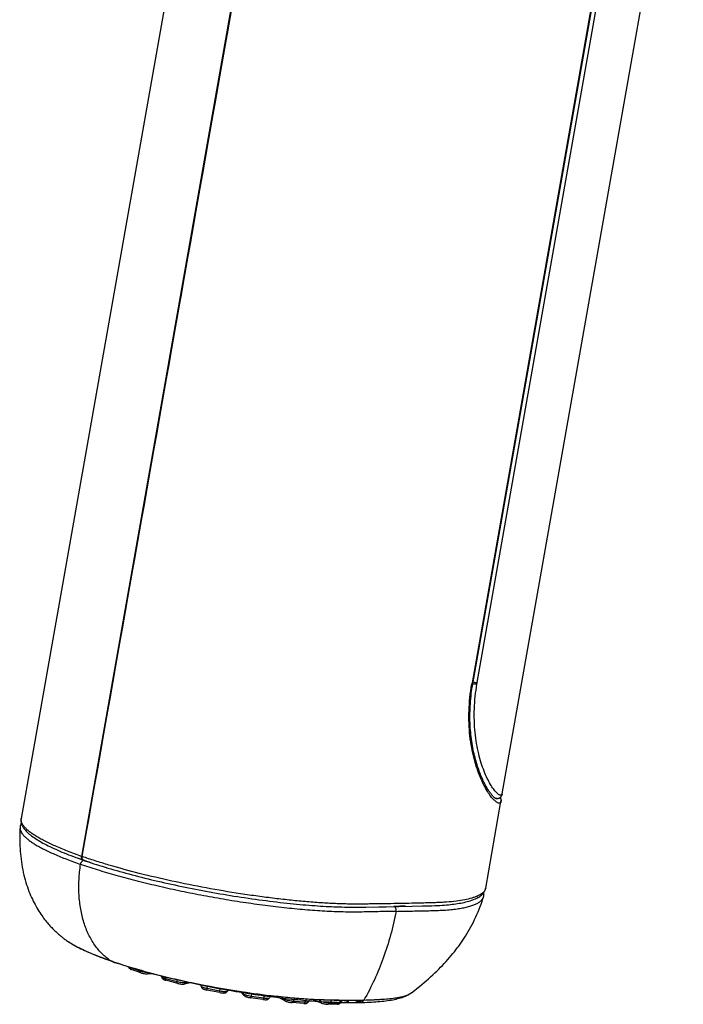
# Model space of a CAD drawing. Header units: millimetres. Extents: x 334 to 1070, y -10 to 753.
# Tile 2 of 23: x 334 to 384, y 158 to 232. Entities that reach past the tile are written whole.
import ezdxf

# ---------------------------------------------------------------- set-up
doc = ezdxf.new("R2010")
doc.units = ezdxf.units.MM
doc.header["$LTSCALE"] = 65.395
doc.layers.get('0').update_dxf_attribs({"linetype": 'CONTINUOUS'})

msp = doc.modelspace()

# ---------------------------------------------------------------- linework, layer by layer
at = {"color": 7, "linetype": 'CONTINUOUS'}
for p, q in [((348.735, 255.91), (333.888, 171.812)), ((370.029, 173.664), (383.624, 250.686)), ((367.809, 181.919), (379.756, 249.607)), ((368.78, 166.588), (369.926, 173.081)), ((369.538, 173.316), (369.538, 173.316)), ((338.468, 168.961), (338.436, 168.972)), ((338.544, 168.693), (338.757, 168.619)), ((338.591, 168.685), (338.578, 168.69)), ((338.591, 168.685), (338.607, 168.68)), ((338.607, 168.68), (338.622, 168.674)), ((338.757, 168.619), (338.953, 168.552)), ((359.781, 165.167), (360.743, 165.181)), ((360.743, 165.181), (361.293, 165.19)), ((361.293, 165.19), (362.25, 165.207)), ((362.25, 165.207), (363.232, 165.226)), ((337.3, 162.658), (337.301, 162.657)), ((340.78, 161.052), (340.691, 161.099)), ((342.881, 160.227), (342.174, 160.473)), ((343.829, 160.151), (343.383, 160.143)), ((345.645, 159.433), (344.761, 159.663)), ((346.619, 159.482), (346.144, 159.386)), ((348.811, 158.743), (347.836, 158.935)), ((349.463, 158.926), (349.344, 158.794)), ((350.621, 158.536), (350.436, 158.762)), ((352.072, 158.223), (351.102, 158.358)), ((353.752, 158.104), (353.248, 158.365)), ((363.214, 158.736), (363.436, 158.91)), ((355.113, 157.924), (354.242, 157.988)), ((356.454, 157.946), (355.837, 158.162)), ((357.642, 157.875), (356.956, 157.863)), ((358.491, 158.043), (358.138, 158.135)), ((359.424, 158.085), (358.99, 157.997))]:
    msp.add_line(p, q, dxfattribs=at)
at = {"color": 9, "linetype": 'CONTINUOUS'}
for p, q in [((338.436, 168.972), (353.28, 253.071)), ((338.468, 168.961), (353.315, 253.058)), ((379.681, 249.585), (367.754, 182.011)), ((368.147, 182.027), (380.074, 249.596)), ((340.617, 161.131), (340.667, 161.114)), ((342.098, 160.621), (342.806, 160.375)), ((344.719, 159.801), (345.604, 159.57)), ((346.271, 159.498), (346.414, 159.527)), ((347.84, 159.062), (348.815, 158.87)), ((349.38, 158.851), (349.449, 158.928)), ((350.495, 158.752), (350.579, 158.65)), ((351.155, 158.477), (352.126, 158.342)), ((353.517, 158.333), (353.667, 158.256)), ((363.213, 158.736), (363.214, 158.736)), ((354.341, 158.103), (355.212, 158.038)), ((356.238, 158.143), (356.379, 158.094)), ((357.084, 157.976), (357.77, 157.988)), ((359.117, 158.109), (359.551, 158.197))]:
    msp.add_line(p, q, dxfattribs=at)
at = {"color": 7, "linetype": 'CONTINUOUS'}
for points in [[(369.538, 173.316), (369.537, 173.317), (369.533, 173.318), (369.525, 173.322), (369.515, 173.327), (369.502, 173.335), (369.487, 173.345), (369.47, 173.357), (369.45, 173.373), (369.427, 173.391), (369.403, 173.413), (369.376, 173.438), (369.347, 173.466), (369.317, 173.498), (369.285, 173.533), (369.251, 173.571), (369.216, 173.613), (369.18, 173.658), (369.142, 173.707), (369.104, 173.759), (369.065, 173.814), (369.025, 173.872), (368.985, 173.934), (368.944, 173.999), (368.902, 174.068), (368.859, 174.139), (368.817, 174.214), (368.774, 174.293), (368.73, 174.374), (368.687, 174.459), (368.643, 174.547), (368.599, 174.638), (368.556, 174.733), (368.512, 174.831), (368.468, 174.932), (368.425, 175.036), (368.382, 175.144), (368.339, 175.255), (368.296, 175.369), (368.255, 175.486), (368.213, 175.606), (368.172, 175.73), (368.132, 175.856), (368.093, 175.986), (368.054, 176.119), (368.017, 176.255), (367.98, 176.394), (367.945, 176.537), (367.91, 176.682), (367.877, 176.83), (367.845, 176.981), (367.815, 177.135), (367.786, 177.292), (367.759, 177.451), (367.734, 177.613), (367.71, 177.777), (367.689, 177.943), (367.67, 178.111), (367.652, 178.281), (367.637, 178.453), (367.625, 178.626), (367.614, 178.802), (367.606, 178.978), (367.6, 179.156), (367.597, 179.335), (367.596, 179.515), (367.598, 179.697), (367.602, 179.879), (367.609, 180.063), (367.618, 180.247), (367.629, 180.432), (367.643, 180.618), (367.66, 180.805), (367.679, 180.992), (367.7, 181.179), (367.724, 181.367), (367.751, 181.555), (367.779, 181.744), (367.809, 181.919)], [(369.584, 173.314), (369.609, 173.312), (369.638, 173.312), (369.667, 173.313), (369.695, 173.317), (369.723, 173.322), (369.751, 173.33), (369.778, 173.34), (369.805, 173.351), (369.83, 173.365), (369.854, 173.38), (369.877, 173.396), (369.898, 173.415), (369.918, 173.435), (369.937, 173.456), (369.955, 173.48), (369.971, 173.505), (369.985, 173.531), (369.998, 173.558), (370.008, 173.585), (370.017, 173.612), (370.024, 173.64), (370.029, 173.664)], [(369.932, 173.124), (369.934, 173.153), (369.935, 173.188), (369.935, 173.224), (369.932, 173.261), (369.928, 173.3), (369.922, 173.337)], [(369.926, 173.081), (369.927, 173.088), (369.929, 173.101), (369.931, 173.114), (369.932, 173.124)], [(333.888, 171.812), (333.884, 171.792), (333.878, 171.737), (333.876, 171.68), (333.878, 171.622), (333.884, 171.563), (333.894, 171.504), (333.909, 171.444), (333.928, 171.384), (333.951, 171.324), (333.98, 171.263), (334.014, 171.2), (334.053, 171.134), (334.1, 171.066), (334.154, 170.996), (334.213, 170.926), (334.277, 170.857), (334.346, 170.787), (334.421, 170.718), (334.5, 170.649), (334.583, 170.581), (334.671, 170.513), (334.764, 170.445), (334.86, 170.377), (334.961, 170.309), (335.066, 170.242), (335.174, 170.175), (335.288, 170.107), (335.405, 170.04), (335.526, 169.973), (335.651, 169.905), (335.78, 169.838), (335.914, 169.771), (336.051, 169.703), (336.192, 169.636), (336.337, 169.568), (336.485, 169.5), (336.638, 169.433), (336.794, 169.365), (336.954, 169.297), (337.118, 169.23), (337.285, 169.162), (337.456, 169.094), (337.631, 169.026), (337.809, 168.959), (337.99, 168.891)], [(333.805, 171.134), (333.798, 171.028), (333.79, 170.855), (333.783, 170.678), (333.78, 170.497), (333.778, 170.313), (333.78, 170.125), (333.785, 169.935), (333.792, 169.743), (333.803, 169.548), (333.816, 169.352), (333.833, 169.154), (333.854, 168.954), (333.878, 168.754), (333.905, 168.553), (333.936, 168.352), (333.971, 168.153), (334.009, 167.955), (334.05, 167.76), (334.094, 167.569), (334.14, 167.381), (334.19, 167.197), (334.242, 167.018), (334.296, 166.842), (334.353, 166.672), (334.412, 166.506), (334.472, 166.345), (334.535, 166.189), (334.598, 166.038), (334.663, 165.891), (334.729, 165.748), (334.797, 165.61), (334.865, 165.475), (334.934, 165.345), (335.004, 165.218), (335.075, 165.095), (335.146, 164.976), (335.218, 164.86), (335.289, 164.748), (335.362, 164.64), (335.434, 164.535), (335.506, 164.433), (335.577, 164.336), (335.648, 164.242), (335.718, 164.152), (335.787, 164.066), (335.856, 163.983), (335.923, 163.904), (335.99, 163.828), (336.055, 163.755), (336.12, 163.684), (336.183, 163.617), (336.246, 163.552), (336.307, 163.491), (336.367, 163.431), (336.425, 163.375), (336.483, 163.321), (336.539, 163.268), (336.594, 163.218), (336.649, 163.17), (336.703, 163.123), (336.757, 163.077), (336.81, 163.032), (336.863, 162.988), (336.916, 162.946), (336.969, 162.904), (337.022, 162.862), (337.076, 162.821), (337.131, 162.78), (337.186, 162.739), (337.242, 162.699), (337.3, 162.658)], [(333.903, 171.467), (333.903, 171.465), (333.876, 171.413), (333.854, 171.36), (333.836, 171.306), (333.821, 171.252), (333.811, 171.196), (333.805, 171.14), (333.805, 171.134)], [(337.99, 168.891), (338.175, 168.824), (338.363, 168.756), (338.544, 168.693)], [(338.953, 168.552), (339.151, 168.486), (339.353, 168.42), (339.558, 168.354), (339.765, 168.289), (339.976, 168.223), (340.189, 168.158), (340.404, 168.093), (340.623, 168.028), (340.843, 167.964), (341.067, 167.9), (341.292, 167.836), (341.521, 167.773), (341.751, 167.71), (341.984, 167.647), (342.219, 167.585), (342.455, 167.523), (342.694, 167.461), (342.935, 167.401), (343.178, 167.34), (343.422, 167.28), (343.668, 167.221), (343.915, 167.162), (344.164, 167.104), (344.415, 167.046), (344.667, 166.989), (344.92, 166.932), (345.175, 166.876), (345.431, 166.821), (345.688, 166.766), (345.946, 166.712), (346.204, 166.658), (346.464, 166.606), (346.724, 166.554), (346.985, 166.503), (347.247, 166.452), (347.509, 166.403), (347.771, 166.354), (348.034, 166.306), (348.298, 166.258), (348.561, 166.212), (348.824, 166.166), (349.086, 166.122), (349.349, 166.078), (349.612, 166.035), (349.875, 165.993), (350.14, 165.951), (350.405, 165.911), (350.672, 165.871), (350.94, 165.831), (351.209, 165.793), (351.479, 165.755), (351.749, 165.718), (352.018, 165.682), (352.285, 165.647), (352.551, 165.613), (352.815, 165.58), (353.076, 165.549), (353.335, 165.519), (353.59, 165.49), (353.842, 165.462), (354.091, 165.436), (354.337, 165.411), (354.579, 165.387), (354.817, 165.365), (355.052, 165.343), (355.283, 165.323), (355.509, 165.305), (355.732, 165.287), (355.951, 165.271), (356.166, 165.256), (356.377, 165.242), (356.584, 165.229), (356.789, 165.218), (356.99, 165.207), (357.188, 165.198), (357.385, 165.19), (357.582, 165.183), (357.78, 165.177), (357.982, 165.172), (358.187, 165.168), (358.399, 165.165), (358.618, 165.162), (358.846, 165.161), (359.08, 165.161), (359.317, 165.162), (359.554, 165.164), (359.781, 165.167)], [(363.232, 165.226), (364.045, 165.244), (364.293, 165.25), (364.527, 165.257), (364.746, 165.264), (364.955, 165.273), (365.153, 165.282), (365.342, 165.291), (365.519, 165.302), (365.686, 165.314), (365.84, 165.326), (365.986, 165.339), (366.125, 165.353), (366.259, 165.369), (366.393, 165.385), (366.526, 165.404), (366.658, 165.423), (366.788, 165.445), (366.915, 165.468), (367.041, 165.492), (367.163, 165.519), (367.282, 165.546), (367.397, 165.576), (367.509, 165.606), (367.617, 165.639), (367.722, 165.673), (367.825, 165.71), (367.923, 165.748), (368.016, 165.789), (368.105, 165.831), (368.185, 165.874), (368.26, 165.918), (368.33, 165.963), (368.394, 166.009), (368.454, 166.057), (368.508, 166.106), (368.557, 166.155), (368.6, 166.204), (368.638, 166.254), (368.671, 166.305), (368.7, 166.356), (368.725, 166.408), (368.746, 166.461), (368.763, 166.514), (368.776, 166.567), (368.78, 166.588)], [(363.436, 158.91), (363.619, 159.056), (363.798, 159.201), (363.974, 159.346), (364.147, 159.491), (364.317, 159.635), (364.483, 159.78), (364.645, 159.925), (364.804, 160.069), (364.959, 160.214), (365.109, 160.358), (365.256, 160.501), (365.398, 160.643), (365.536, 160.785), (365.671, 160.928), (365.804, 161.072), (365.935, 161.217), (366.065, 161.366), (366.192, 161.516), (366.315, 161.665), (366.433, 161.812), (366.544, 161.954), (366.65, 162.094), (366.752, 162.234), (366.853, 162.375), (366.955, 162.521), (367.057, 162.672), (367.159, 162.828), (367.261, 162.989), (367.363, 163.155), (367.464, 163.324), (367.564, 163.498), (367.663, 163.676), (367.759, 163.857), (367.854, 164.041), (367.947, 164.228), (368.037, 164.418), (368.124, 164.609), (368.208, 164.803), (368.289, 164.998), (368.367, 165.194), (368.441, 165.391), (368.511, 165.589), (368.577, 165.786), (368.619, 165.917)], [(368.619, 165.918), (368.625, 165.94), (368.638, 165.994), (368.648, 166.05), (368.653, 166.106), (368.654, 166.163), (368.651, 166.221), (368.645, 166.266)], [(337.301, 162.657), (337.362, 162.615), (337.462, 162.548), (337.565, 162.483), (337.671, 162.418), (337.78, 162.354), (337.892, 162.291), (338.008, 162.228), (338.127, 162.165), (338.251, 162.101), (338.378, 162.038), (338.509, 161.975), (338.643, 161.912), (338.781, 161.849), (338.922, 161.786), (339.067, 161.723), (339.214, 161.66), (339.365, 161.597), (339.519, 161.535), (339.676, 161.473), (339.835, 161.411), (339.998, 161.349), (340.163, 161.287), (340.332, 161.226), (340.503, 161.165), (340.665, 161.107)], [(340.665, 161.107), (340.831, 161.05), (341.009, 160.99), (341.191, 160.929), (341.376, 160.869), (341.564, 160.808), (341.755, 160.748), (341.948, 160.688), (342.145, 160.628), (342.343, 160.568), (342.544, 160.509), (342.748, 160.45), (342.953, 160.391), (343.161, 160.333), (343.37, 160.275), (343.582, 160.217), (343.795, 160.16), (344.009, 160.104), (344.226, 160.048), (344.443, 159.992), (344.663, 159.937), (344.883, 159.883), (345.106, 159.828), (345.329, 159.775), (345.554, 159.722), (345.781, 159.669), (346.009, 159.617), (346.239, 159.566), (346.47, 159.515), (346.702, 159.464), (346.935, 159.415), (347.17, 159.365), (347.405, 159.317), (347.641, 159.269), (347.878, 159.221), (348.115, 159.175), (348.353, 159.129), (348.591, 159.084), (348.828, 159.04), (349.066, 158.996), (349.303, 158.954)], [(349.303, 158.954), (349.541, 158.912), (349.778, 158.871), (350.015, 158.831), (350.252, 158.792), (350.489, 158.753), (350.726, 158.716), (350.963, 158.679), (351.199, 158.643), (351.435, 158.608), (351.671, 158.573), (351.907, 158.54), (352.143, 158.507), (352.377, 158.475), (352.612, 158.445), (352.845, 158.415), (353.077, 158.386), (353.308, 158.358), (353.538, 158.331), (353.766, 158.305), (353.993, 158.28), (354.219, 158.256), (354.443, 158.233), (354.665, 158.211), (354.885, 158.19), (355.104, 158.171), (355.321, 158.152), (355.537, 158.134), (355.752, 158.117), (355.965, 158.101), (356.177, 158.087), (356.388, 158.073), (356.598, 158.06), (356.807, 158.049), (357.015, 158.038), (357.221, 158.029), (357.427, 158.02), (357.631, 158.013), (357.833, 158.006), (358.034, 158.001), (358.232, 157.997), (358.428, 157.994), (358.622, 157.992), (358.812, 157.992), (358.999, 157.992), (359.183, 157.994), (359.353, 157.997)], [(359.353, 157.997), (359.521, 158.001), (359.695, 158.006), (359.867, 158.012), (360.037, 158.02), (360.204, 158.029), (360.367, 158.039), (360.528, 158.05), (360.685, 158.062), (360.838, 158.076), (360.987, 158.091), (361.133, 158.107), (361.274, 158.124), (361.411, 158.143), (361.545, 158.163), (361.675, 158.184), (361.803, 158.207), (361.928, 158.232), (362.05, 158.258), (362.168, 158.286), (362.283, 158.316), (362.392, 158.347), (362.496, 158.38), (362.594, 158.413), (362.684, 158.447), (362.767, 158.481), (362.844, 158.515), (362.915, 158.55), (362.981, 158.585), (363.045, 158.621), (363.105, 158.659), (363.164, 158.699), (363.214, 158.737)]]:
    msp.add_lwpolyline(points, dxfattribs=at)
at = {"color": 9, "linetype": 'CONTINUOUS'}
for centre, radius, start, end in [((401.916, 175.923), 34.7, 169.89569, 170.0882), ((369.635, 173.286), 0.291, 9.94605, 25.8957), ((338.621, 168.811), 0.137, 235.70836, 239.58792), ((338.619, 168.808), 0.134, 239.59204, 243.5308), ((338.618, 168.806), 0.132, 243.53252, 250.78502), ((338.615, 168.506), 0.173, 101.97982, 105.39662), ((338.613, 168.515), 0.164, 98.43866, 101.9791), ((341.724, 160.633), 0.374, 358.14738, 1.34828), ((360.459, 224.868), 66.811, 258.12106, 261.34424), ((349.649, 158.744), 0.29, 139.52399, 158.24259), ((359.816, 216.719), 58.653, 260.87442, 263.0127), ((350.293, 158.642), 0.286, 1.53108, 20.5213), ((358.098, 157.875), 0.347, 157.53354, 161.06706)]:
    msp.add_arc(centre, radius, start, end, dxfattribs=at)
at = {"color": 7, "linetype": 'CONTINUOUS'}
for centre, radius, start, end in [((369.619, 173.579), 0.275, 252.11967, 253.46644), ((369.037, 173.182), 0.898, 9.93217, 15.33747), ((349.529, 200.028), 33.197, 249.91958, 250.68047), ((338.604, 168.815), 0.135, 235.69456, 247.44909), ((338.603, 168.812), 0.132, 247.51908, 250.76877), ((351.039, 204.375), 37.799, 250.82261, 251.60243), ((344.17, 159.922), 0.271, 1.70234, 15.7357), ((359.93, 218.064), 60.056, 257.27768, 259.93271), ((355.726, 157.968), 0.269, 141.43089, 158.3327)]:
    msp.add_arc(centre, radius, start, end, dxfattribs=at)
msp.add_open_spline([(353.298, 253.064), (348.35, 225.032), (343.401, 196.999), (338.452, 168.967)], degree=3, dxfattribs=at)
at = {"color": 9, "linetype": 'CONTINUOUS'}
for points, knots in [([(369.926, 173.081), (369.923, 173.061), (369.912, 173.024), (369.876, 172.98), (369.823, 172.958), (369.759, 172.962), (369.684, 172.989), (369.598, 173.037), (369.503, 173.11), (369.398, 173.207), (369.284, 173.33), (369.113, 173.54), (368.89, 173.871), (368.627, 174.348), (368.365, 174.923), (368.118, 175.589), (367.897, 176.335), (367.715, 177.153), (367.537, 178.348), (367.484, 179.947), (367.62, 181.24), (367.734, 181.896)], [0, 0, 0, 0, 0.006278, 0.0116, 0.016862, 0.023114, 0.031082, 0.041066, 0.053221, 0.067812, 0.084928, 0.104535, 0.151054, 0.207048, 0.271914, 0.344819, 0.4248, 0.51084, 0.60193, 0.795531, 1, 1, 1, 1]), ([(367.809, 181.919), (367.808, 181.916), (367.804, 181.911), (367.796, 181.907), (367.783, 181.902), (367.762, 181.898), (367.744, 181.897), (367.734, 181.896)], [0, 0, 0, 0, 0.129207, 0.219039, 0.330335, 0.62074, 1, 1, 1, 1]), ([(367.754, 182.011), (367.764, 182.012), (367.782, 182.013), (367.803, 182.016), (367.816, 182.021), (367.823, 182.024), (367.828, 182.029), (367.828, 182.033)], [0, 0, 0, 0, 0.380915, 0.672056, 0.783294, 0.872727, 1, 1, 1, 1]), ([(367.814, 181.951), (367.87, 181.938), (367.953, 181.924), (368.058, 181.915), (368.106, 181.914), (368.128, 181.916)], [0, 0, 0, 0, 0.546118, 0.794867, 1, 1, 1, 1]), ([(367.834, 182.064), (367.89, 182.051), (367.973, 182.036), (368.077, 182.027), (368.125, 182.026), (368.147, 182.027)], [0, 0, 0, 0, 0.546363, 0.795069, 1, 1, 1, 1]), ([(370.029, 173.664), (370.026, 173.645), (370.016, 173.612), (369.989, 173.577), (369.962, 173.562), (369.93, 173.552), (369.88, 173.556), (369.813, 173.581), (369.738, 173.626), (369.653, 173.694), (369.561, 173.784), (369.461, 173.898), (369.31, 174.093), (369.113, 174.4), (368.881, 174.844), (368.651, 175.379), (368.435, 175.998), (368.244, 176.695), (368.087, 177.46), (367.975, 178.282), (367.917, 179.15), (367.921, 180.37), (368.021, 181.297), (368.127, 181.916)], [0, 0, 0, 0, 0.006207, 0.011394, 0.013882, 0.016469, 0.022425, 0.030053, 0.03971, 0.051514, 0.065674, 0.082356, 0.101548, 0.147293, 0.202578, 0.266869, 0.339396, 0.419253, 0.50547, 0.597049, 0.693098, 0.792782, 1, 1, 1, 1]), ([(369.578, 173.306), (369.574, 173.307), (369.561, 173.309), (369.548, 173.313), (369.538, 173.316)], [0, 0, 0, 0, 0.232934, 1, 1, 1, 1]), ([(369.598, 173.305), (369.597, 173.305), (369.59, 173.305), (369.583, 173.306), (369.578, 173.306)], [0, 0, 0, 0, 0.24056, 1, 1, 1, 1]), ([(369.635, 173.312), (369.632, 173.311), (369.62, 173.306), (369.608, 173.305), (369.598, 173.305)], [0, 0, 0, 0, 0.237104, 1, 1, 1, 1]), ([(369.839, 173.37), (369.872, 173.339), (369.924, 173.262), (369.937, 173.169), (369.932, 173.124)], [0, 0, 0, 0, 0.500864, 1, 1, 1, 1]), ([(338.436, 168.972), (338.08, 169.096), (337.409, 169.342), (336.473, 169.728), (335.779, 170.055), (335.296, 170.315), (334.984, 170.498), (334.71, 170.678), (334.474, 170.855), (334.276, 171.026), (334.117, 171.193), (333.997, 171.355), (333.917, 171.512), (333.877, 171.665), (333.879, 171.765), (333.888, 171.812)], [0, 0, 0, 0, 0.202946, 0.384977, 0.544469, 0.61541, 0.680335, 0.739182, 0.79198, 0.838839, 0.879968, 0.915754, 0.946883, 0.974438, 1, 1, 1, 1]), ([(333.805, 171.134), (333.802, 171.087), (333.81, 170.988), (333.862, 170.84), (333.951, 170.687), (334.078, 170.53), (334.242, 170.368), (334.443, 170.202), (334.681, 170.031), (334.956, 169.857), (335.266, 169.678), (335.745, 169.427), (336.428, 169.11), (337.345, 168.735), (338.002, 168.494), (338.35, 168.373)], [0, 0, 0, 0, 0.025445, 0.053383, 0.085138, 0.121595, 0.163323, 0.210681, 0.263897, 0.323097, 0.388253, 0.459263, 0.618295, 0.799, 1, 1, 1, 1]), ([(338.35, 168.373), (338.355, 168.408), (338.372, 168.468), (338.411, 168.545), (338.469, 168.62), (338.528, 168.661), (338.569, 168.673)], [0, 0, 0, 0, 0.272138, 0.47475, 0.667392, 1, 1, 1, 1]), ([(338.544, 168.693), (338.522, 168.7), (338.482, 168.728), (338.443, 168.796), (338.427, 168.88), (338.431, 168.941), (338.436, 168.972)], [0, 0, 0, 0, 0.207875, 0.440025, 0.705936, 1, 1, 1, 1]), ([(338.544, 168.697), (338.527, 168.709), (338.497, 168.741), (338.47, 168.805), (338.459, 168.881), (338.463, 168.934), (338.468, 168.961)], [0, 0, 0, 0, 0.21069, 0.447173, 0.712272, 1, 1, 1, 1]), ([(368.78, 166.588), (368.773, 166.549), (368.749, 166.471), (368.684, 166.361), (368.591, 166.257), (368.47, 166.161), (368.324, 166.07), (368.151, 165.984), (367.951, 165.906), (367.636, 165.804), (367.175, 165.695), (366.544, 165.597), (365.953, 165.541), (365.432, 165.51), (365.012, 165.492), (364.653, 165.48), (364.359, 165.472), (364.06, 165.466), (363.686, 165.458), (363.086, 165.445), (362.332, 165.43), (361.577, 165.417), (360.97, 165.407), (360.589, 165.402), (360.284, 165.398), (360.055, 165.394), (359.826, 165.391), (359.515, 165.388), (359.119, 165.387), (358.634, 165.389), (358.135, 165.397), (357.434, 165.419), (356.514, 165.467), (355.365, 165.554), (354.165, 165.669), (352.926, 165.81), (351.658, 165.974), (349.935, 166.225), (347.78, 166.589), (345.238, 167.099), (342.807, 167.668), (340.887, 168.189), (339.461, 168.626), (338.791, 168.848), (338.468, 168.961)], [0, 0, 0, 0, 0.003815, 0.007836, 0.012249, 0.017195, 0.022728, 0.028908, 0.035824, 0.04347, 0.060954, 0.081493, 0.105236, 0.118297, 0.131925, 0.145925, 0.153087, 0.160332, 0.174786, 0.189283, 0.218399, 0.247674, 0.262364, 0.277108, 0.284498, 0.291864, 0.299232, 0.306703, 0.321921, 0.337507, 0.353564, 0.370218, 0.405354, 0.442612, 0.48159, 0.52192, 0.563248, 0.605243, 0.69024, 0.774596, 0.855862, 0.931712, 0.966926, 1, 1, 1, 1]), ([(340.617, 161.131), (340.386, 161.282), (339.946, 161.642), (339.388, 162.314), (338.928, 163.111), (338.574, 164.019), (338.337, 165.022), (338.218, 166.097), (338.216, 167.226), (338.292, 167.989), (338.35, 168.373)], [0, 0, 0, 0, 0.103483, 0.211872, 0.32646, 0.447992, 0.576797, 0.712434, 0.853909, 1, 1, 1, 1]), ([(362.049, 164.842), (361.653, 164.834), (360.858, 164.819), (359.646, 164.792), (358.377, 164.782), (357.019, 164.824), (355.56, 164.919), (354.015, 165.062), (352.406, 165.248), (350.752, 165.476), (349.074, 165.743), (347.393, 166.046), (345.729, 166.38), (344.103, 166.74), (342.537, 167.123), (341.05, 167.523), (339.661, 167.935), (338.773, 168.225), (338.35, 168.373)], [0, 0, 0, 0, 0.049278, 0.099107, 0.150982, 0.207331, 0.268324, 0.333039, 0.400558, 0.470123, 0.540943, 0.61216, 0.682915, 0.752337, 0.819543, 0.883724, 0.944123, 1, 1, 1, 1]), ([(362.049, 164.842), (362.46, 164.849), (363.277, 164.866), (364.289, 164.884), (365.076, 164.905), (365.63, 164.93), (366.144, 164.97), (366.612, 165.023), (367.032, 165.091), (367.404, 165.172), (367.728, 165.266), (368.005, 165.371), (368.234, 165.487), (368.415, 165.615), (368.547, 165.756), (368.602, 165.864), (368.619, 165.917)], [0, 0, 0, 0, 0.180157, 0.357697, 0.443511, 0.524925, 0.600329, 0.669151, 0.731188, 0.786642, 0.835755, 0.878794, 0.916066, 0.948031, 0.975527, 1, 1, 1, 1]), ([(362.049, 164.842), (362.056, 164.878), (362.059, 164.951), (362.037, 165.056), (361.989, 165.144), (361.941, 165.187), (361.914, 165.201)], [0, 0, 0, 0, 0.269255, 0.534424, 0.78046, 1, 1, 1, 1]), ([(362.049, 164.842), (361.823, 163.652), (361.35, 161.905), (360.45, 159.71), (359.917, 158.678), (359.63, 158.182)], [0, 0, 0, 0, 0.510997, 0.758751, 1, 1, 1, 1]), ([(337.301, 162.657), (337.392, 162.593), (337.589, 162.464), (337.911, 162.278), (338.272, 162.09), (338.825, 161.826), (339.608, 161.496), (340.266, 161.254), (340.617, 161.131)], [0, 0, 0, 0, 0.0915, 0.193006, 0.304394, 0.425423, 0.695238, 1, 1, 1, 1]), ([(340.667, 161.114), (341.109, 160.961), (342.038, 160.661), (343.499, 160.245), (345.068, 159.847), (346.151, 159.605), (346.706, 159.488)], [0, 0, 0, 0, 0.2241, 0.46803, 0.728, 1, 1, 1, 1]), ([(341.97, 160.681), (341.986, 160.669), (342.028, 160.647), (342.072, 160.63), (342.098, 160.621)], [0, 0, 0, 0, 0.415219, 1, 1, 1, 1]), ([(342.098, 160.621), (342.098, 160.604), (342.1, 160.571), (342.114, 160.527), (342.139, 160.492), (342.162, 160.477), (342.174, 160.473)], [0, 0, 0, 0, 0.290681, 0.55282, 0.785926, 1, 1, 1, 1]), ([(342.806, 160.375), (342.806, 160.38), (342.806, 160.4), (342.805, 160.419), (342.803, 160.434)], [0, 0, 0, 0, 0.25593, 1, 1, 1, 1]), ([(342.881, 160.227), (342.869, 160.231), (342.846, 160.245), (342.821, 160.28), (342.807, 160.325), (342.805, 160.357), (342.806, 160.375)], [0, 0, 0, 0, 0.214074, 0.44718, 0.709319, 1, 1, 1, 1]), ([(342.806, 160.375), (342.852, 160.358), (342.953, 160.329), (343.111, 160.295), (343.274, 160.27), (343.383, 160.26), (343.435, 160.257)], [0, 0, 0, 0, 0.228334, 0.490847, 0.758089, 1, 1, 1, 1]), ([(343.504, 160.239), (343.498, 160.225), (343.483, 160.199), (343.454, 160.168), (343.42, 160.148), (343.395, 160.143), (343.383, 160.143)], [0, 0, 0, 0, 0.27816, 0.535412, 0.773529, 1, 1, 1, 1]), ([(344.44, 159.93), (344.441, 159.925), (344.446, 159.914), (344.462, 159.9), (344.486, 159.884), (344.519, 159.868), (344.559, 159.851), (344.626, 159.827), (344.681, 159.811), (344.719, 159.801)], [0, 0, 0, 0, 0.045936, 0.112221, 0.203307, 0.319588, 0.45983, 0.621901, 1, 1, 1, 1]), ([(344.714, 159.924), (344.718, 159.906), (344.723, 159.864), (344.721, 159.823), (344.719, 159.801)], [0, 0, 0, 0, 0.464095, 1, 1, 1, 1]), ([(344.719, 159.801), (344.718, 159.784), (344.717, 159.752), (344.722, 159.715), (344.731, 159.691), (344.741, 159.674), (344.753, 159.665), (344.761, 159.663)], [0, 0, 0, 0, 0.337968, 0.619576, 0.73593, 0.83621, 1, 1, 1, 1]), ([(345.604, 159.57), (345.606, 159.596), (345.607, 159.644), (345.6, 159.692), (345.594, 159.713)], [0, 0, 0, 0, 0.546548, 1, 1, 1, 1]), ([(345.645, 159.433), (345.637, 159.435), (345.626, 159.444), (345.616, 159.46), (345.607, 159.484), (345.602, 159.522), (345.602, 159.553), (345.604, 159.57)], [0, 0, 0, 0, 0.16379, 0.26407, 0.380424, 0.662032, 1, 1, 1, 1]), ([(345.604, 159.57), (345.666, 159.554), (345.792, 159.527), (345.976, 159.5), (346.119, 159.489), (346.215, 159.491), (346.254, 159.495), (346.271, 159.498)], [0, 0, 0, 0, 0.285358, 0.574261, 0.824257, 0.923132, 1, 1, 1, 1]), ([(346.271, 159.498), (346.261, 159.47), (346.227, 159.42), (346.172, 159.392), (346.144, 159.386)], [0, 0, 0, 0, 0.510821, 1, 1, 1, 1]), ([(346.299, 159.553), (346.296, 159.548), (346.285, 159.531), (346.277, 159.512), (346.271, 159.498)], [0, 0, 0, 0, 0.248033, 1, 1, 1, 1]), ([(347.412, 159.225), (347.412, 159.219), (347.419, 159.208), (347.431, 159.197), (347.452, 159.182), (347.486, 159.164), (347.562, 159.133), (347.681, 159.097), (347.784, 159.073), (347.84, 159.062)], [0, 0, 0, 0, 0.041659, 0.07138, 0.107966, 0.202099, 0.323038, 0.632128, 1, 1, 1, 1]), ([(347.84, 159.062), (347.838, 159.045), (347.833, 159.015), (347.83, 158.976), (347.83, 158.951), (347.832, 158.939), (347.834, 158.935), (347.836, 158.935)], [0, 0, 0, 0, 0.397075, 0.71009, 0.913279, 0.969755, 1, 1, 1, 1]), ([(347.855, 159.226), (347.855, 159.217), (347.855, 159.194), (347.851, 159.139), (347.845, 159.094), (347.84, 159.062)], [0, 0, 0, 0, 0.175216, 0.406095, 1, 1, 1, 1]), ([(348.815, 158.87), (348.821, 158.904), (348.827, 158.951), (348.831, 159.008), (348.831, 159.03), (348.83, 159.04)], [0, 0, 0, 0, 0.604543, 0.833249, 1, 1, 1, 1]), ([(348.811, 158.743), (348.81, 158.743), (348.807, 158.747), (348.805, 158.759), (348.805, 158.784), (348.809, 158.823), (348.813, 158.853), (348.815, 158.87)], [0, 0, 0, 0, 0.030245, 0.086721, 0.28991, 0.602925, 1, 1, 1, 1]), ([(348.815, 158.87), (348.88, 158.857), (348.975, 158.842), (349.099, 158.829), (349.181, 158.824), (349.253, 158.823), (349.31, 158.827), (349.348, 158.834), (349.37, 158.843), (349.377, 158.848), (349.38, 158.851)], [0, 0, 0, 0, 0.343813, 0.505191, 0.651486, 0.777436, 0.878773, 0.952745, 0.97944, 1, 1, 1, 1]), ([(350.404, 158.818), (351.255, 158.689), (352.523, 158.522), (354.198, 158.355), (355.401, 158.264), (356.554, 158.204), (357.645, 158.174), (358.663, 158.168), (359.317, 158.176), (359.63, 158.182)], [0, 0, 0, 0, 0.279027, 0.4143, 0.545069, 0.670072, 0.788176, 0.898479, 1, 1, 1, 1]), ([(350.621, 158.536), (350.608, 158.551), (350.587, 158.588), (350.579, 158.629), (350.579, 158.65)], [0, 0, 0, 0, 0.498217, 1, 1, 1, 1]), ([(350.579, 158.65), (350.586, 158.641), (350.609, 158.624), (350.653, 158.602), (350.713, 158.578), (350.786, 158.554), (350.87, 158.531), (350.994, 158.503), (351.09, 158.486), (351.155, 158.477)], [0, 0, 0, 0, 0.055885, 0.137954, 0.244796, 0.373058, 0.518234, 0.675031, 1, 1, 1, 1]), ([(351.155, 158.477), (351.152, 158.46), (351.146, 158.436), (351.136, 158.407), (351.129, 158.39), (351.122, 158.376), (351.115, 158.364), (351.106, 158.357), (351.102, 158.358)], [0, 0, 0, 0, 0.381697, 0.545166, 0.68602, 0.801927, 0.891734, 1, 1, 1, 1]), ([(351.214, 158.641), (351.208, 158.633), (351.197, 158.612), (351.175, 158.558), (351.163, 158.511), (351.155, 158.477)], [0, 0, 0, 0, 0.169731, 0.398587, 1, 1, 1, 1]), ([(352.072, 158.223), (352.077, 158.223), (352.085, 158.23), (352.093, 158.241), (352.1, 158.255), (352.107, 158.272), (352.116, 158.302), (352.122, 158.325), (352.126, 158.342)], [0, 0, 0, 0, 0.108266, 0.198073, 0.31398, 0.454834, 0.618303, 1, 1, 1, 1]), ([(352.126, 158.342), (352.133, 158.375), (352.145, 158.42), (352.165, 158.473), (352.176, 158.494), (352.182, 158.502)], [0, 0, 0, 0, 0.593273, 0.823903, 1, 1, 1, 1]), ([(352.126, 158.342), (352.178, 158.335), (352.273, 158.324), (352.385, 158.32), (352.458, 158.325), (352.492, 158.33), (352.514, 158.337), (352.527, 158.343), (352.536, 158.35), (352.538, 158.355)], [0, 0, 0, 0, 0.371881, 0.679015, 0.798398, 0.891366, 0.927677, 0.9574, 1, 1, 1, 1]), ([(357.751, 158.18), (357.383, 158.173), (356.604, 158.18), (355.383, 158.238), (354.06, 158.345), (353.149, 158.444), (352.681, 158.502)], [0, 0, 0, 0, 0.217221, 0.459113, 0.72156, 1, 1, 1, 1]), ([(353.667, 158.256), (353.667, 158.261), (353.666, 158.281), (353.663, 158.302), (353.66, 158.317)], [0, 0, 0, 0, 0.253058, 1, 1, 1, 1]), ([(353.752, 158.104), (353.739, 158.111), (353.715, 158.128), (353.678, 158.177), (353.667, 158.224), (353.667, 158.256)], [0, 0, 0, 0, 0.239966, 0.485265, 1, 1, 1, 1]), ([(353.667, 158.256), (353.684, 158.247), (353.725, 158.229), (353.822, 158.195), (353.967, 158.157), (354.151, 158.123), (354.278, 158.107), (354.341, 158.103)], [0, 0, 0, 0, 0.085142, 0.190356, 0.445781, 0.729586, 1, 1, 1, 1]), ([(354.41, 158.237), (354.394, 158.22), (354.366, 158.177), (354.348, 158.129), (354.341, 158.103)], [0, 0, 0, 0, 0.456124, 1, 1, 1, 1]), ([(354.437, 158.259), (354.435, 158.258), (354.425, 158.251), (354.416, 158.243), (354.41, 158.237)], [0, 0, 0, 0, 0.236302, 1, 1, 1, 1]), ([(359.63, 158.182), (359.853, 158.187), (360.181, 158.198), (360.608, 158.219), (360.997, 158.242), (361.444, 158.277), (361.933, 158.333), (362.355, 158.405), (362.708, 158.493), (362.991, 158.597), (363.15, 158.687), (363.213, 158.736)], [0, 0, 0, 0, 0.182812, 0.268676, 0.350462, 0.50185, 0.636291, 0.75315, 0.852347, 0.934288, 1, 1, 1, 1]), ([(354.341, 158.103), (354.338, 158.094), (354.333, 158.078), (354.321, 158.051), (354.306, 158.026), (354.287, 158.004), (354.265, 157.991), (354.25, 157.988), (354.242, 157.988)], [0, 0, 0, 0, 0.165801, 0.321515, 0.532155, 0.712739, 0.865328, 1, 1, 1, 1]), ([(355.113, 157.924), (355.118, 157.924), (355.128, 157.925), (355.155, 157.935), (355.189, 157.974), (355.205, 158.014), (355.212, 158.038)], [0, 0, 0, 0, 0.089268, 0.18423, 0.534534, 1, 1, 1, 1]), ([(355.212, 158.038), (355.218, 158.061), (355.233, 158.102), (355.255, 158.14), (355.267, 158.156)], [0, 0, 0, 0, 0.534375, 1, 1, 1, 1]), ([(355.212, 158.038), (355.246, 158.036), (355.308, 158.033), (355.38, 158.035), (355.426, 158.041), (355.45, 158.048), (355.467, 158.055), (355.474, 158.063), (355.476, 158.068)], [0, 0, 0, 0, 0.379162, 0.679124, 0.794367, 0.885087, 0.952082, 1, 1, 1, 1]), ([(355.267, 158.156), (355.27, 158.16), (355.281, 158.174), (355.294, 158.186), (355.305, 158.193)], [0, 0, 0, 0, 0.270284, 1, 1, 1, 1]), ([(356.379, 158.094), (356.379, 158.098), (356.379, 158.112), (356.379, 158.127), (356.378, 158.138)], [0, 0, 0, 0, 0.254094, 1, 1, 1, 1]), ([(356.379, 158.094), (356.385, 158.092), (356.412, 158.083), (356.439, 158.075), (356.459, 158.069)], [0, 0, 0, 0, 0.236117, 1, 1, 1, 1]), ([(356.454, 157.946), (356.444, 157.95), (356.423, 157.963), (356.399, 157.992), (356.384, 158.03), (356.38, 158.059), (356.379, 158.074)], [0, 0, 0, 0, 0.218084, 0.452359, 0.712492, 1, 1, 1, 1]), ([(356.459, 158.069), (356.511, 158.054), (356.619, 158.028), (356.782, 157.998), (356.938, 157.98), (357.038, 157.975), (357.084, 157.976)], [0, 0, 0, 0, 0.254352, 0.525695, 0.783762, 1, 1, 1, 1]), ([(357.084, 157.976), (357.078, 157.96), (357.064, 157.93), (357.034, 157.893), (356.997, 157.869), (356.969, 157.863), (356.956, 157.863)], [0, 0, 0, 0, 0.280725, 0.539395, 0.776515, 1, 1, 1, 1]), ([(357.11, 158.034), (357.108, 158.029), (357.097, 158.011), (357.089, 157.991), (357.084, 157.976)], [0, 0, 0, 0, 0.244642, 1, 1, 1, 1]), ([(357.193, 158.121), (357.185, 158.116), (357.152, 158.093), (357.126, 158.06), (357.11, 158.034)], [0, 0, 0, 0, 0.236708, 1, 1, 1, 1]), ([(357.642, 157.875), (357.655, 157.875), (357.683, 157.881), (357.72, 157.906), (357.751, 157.942), (357.764, 157.972), (357.77, 157.988)], [0, 0, 0, 0, 0.223485, 0.460605, 0.719275, 1, 1, 1, 1]), ([(357.77, 157.988), (357.794, 157.988), (357.827, 157.99), (357.867, 157.997), (357.883, 158.002), (357.889, 158.005)], [0, 0, 0, 0, 0.594588, 0.821573, 1, 1, 1, 1]), ([(357.778, 158.008), (357.788, 158.032), (357.812, 158.077), (357.849, 158.113), (357.869, 158.127)], [0, 0, 0, 0, 0.522915, 1, 1, 1, 1]), ([(358.491, 158.043), (358.484, 158.045), (358.47, 158.055), (358.457, 158.079), (358.449, 158.112), (358.448, 158.137), (358.448, 158.151)], [0, 0, 0, 0, 0.172943, 0.389396, 0.666025, 1, 1, 1, 1]), ([(359.117, 158.109), (359.106, 158.081), (359.073, 158.03), (359.018, 158.002), (358.99, 157.997)], [0, 0, 0, 0, 0.510821, 1, 1, 1, 1]), ([(359.63, 158.182), (359.614, 158.155), (359.578, 158.105), (359.511, 158.045), (359.435, 158.007), (359.38, 157.997), (359.353, 157.997)], [0, 0, 0, 0, 0.273863, 0.529339, 0.769205, 1, 1, 1, 1])]:
    msp.add_open_spline(points, degree=3, knots=knots, dxfattribs=at)
for points in [[(368.127, 181.916), (368.134, 181.953), (368.14, 181.99), (368.147, 182.027)], [(340.617, 161.131), (340.632, 161.121), (340.648, 161.113), (340.665, 161.107)], [(340.78, 161.052), (340.766, 161.06), (340.753, 161.07), (340.742, 161.081)], [(349.38, 158.851), (349.371, 158.83), (349.359, 158.811), (349.344, 158.794)]]:
    msp.add_open_spline(points, degree=3, dxfattribs=at)
at = {"color": 7, "linetype": 'CONTINUOUS'}
for points, knots in [([(369.478, 173.351), (369.481, 173.349), (369.495, 173.342), (369.509, 173.335), (369.519, 173.331)], [0, 0, 0, 0, 0.263193, 1, 1, 1, 1]), ([(369.519, 173.331), (369.522, 173.33), (369.53, 173.327), (369.539, 173.324), (369.546, 173.322)], [0, 0, 0, 0, 0.259488, 1, 1, 1, 1]), ([(369.54, 173.316), (369.545, 173.314), (369.561, 173.31), (369.577, 173.307), (369.589, 173.307)], [0, 0, 0, 0, 0.268943, 1, 1, 1, 1]), ([(369.546, 173.322), (369.549, 173.321), (369.562, 173.317), (369.575, 173.315), (369.584, 173.314)], [0, 0, 0, 0, 0.265056, 1, 1, 1, 1]), ([(369.589, 173.307), (369.593, 173.307), (369.607, 173.307), (369.621, 173.309), (369.631, 173.312)], [0, 0, 0, 0, 0.26556, 1, 1, 1, 1]), ([(338.452, 168.967), (338.447, 168.939), (338.443, 168.886), (338.454, 168.81), (338.481, 168.747), (338.511, 168.714), (338.528, 168.703)], [0, 0, 0, 0, 0.287649, 0.552689, 0.789189, 1, 1, 1, 1]), ([(362.767, 165.227), (362.621, 165.225), (362.329, 165.22), (362.038, 165.213), (361.892, 165.211)], [0, 0, 0, 0, 0.500253, 1, 1, 1, 1]), ([(340.78, 161.052), (340.802, 161.041), (340.85, 161.021), (340.958, 160.987), (341.046, 160.968), (341.107, 160.957)], [0, 0, 0, 0, 0.215075, 0.454701, 1, 1, 1, 1]), ([(341.949, 160.687), (341.954, 160.657), (341.976, 160.6), (342.035, 160.539), (342.103, 160.5), (342.15, 160.482), (342.174, 160.473)], [0, 0, 0, 0, 0.282031, 0.539466, 0.766436, 1, 1, 1, 1]), ([(342.881, 160.227), (342.92, 160.213), (343.003, 160.19), (343.131, 160.164), (343.259, 160.147), (343.343, 160.142), (343.383, 160.143)], [0, 0, 0, 0, 0.240414, 0.506479, 0.768649, 1, 1, 1, 1]), ([(344.44, 159.93), (344.441, 159.909), (344.449, 159.867), (344.477, 159.813), (344.516, 159.77), (344.559, 159.739), (344.604, 159.716), (344.671, 159.689), (344.724, 159.673), (344.761, 159.663)], [0, 0, 0, 0, 0.140854, 0.277862, 0.405813, 0.521294, 0.63089, 0.744457, 1, 1, 1, 1]), ([(345.645, 159.433), (345.689, 159.421), (345.779, 159.402), (345.91, 159.383), (346.033, 159.375), (346.11, 159.379), (346.144, 159.386)], [0, 0, 0, 0, 0.27152, 0.544749, 0.788929, 1, 1, 1, 1]), ([(347.412, 159.225), (347.412, 159.233), (347.409, 159.266), (347.401, 159.297), (347.392, 159.319)], [0, 0, 0, 0, 0.258176, 1, 1, 1, 1]), ([(347.412, 159.225), (347.413, 159.2), (347.424, 159.15), (347.462, 159.088), (347.513, 159.045), (347.568, 159.014), (347.626, 158.99), (347.715, 158.962), (347.786, 158.945), (347.836, 158.935)], [0, 0, 0, 0, 0.137073, 0.268514, 0.387008, 0.49478, 0.60528, 0.726543, 1, 1, 1, 1]), ([(348.811, 158.743), (348.862, 158.733), (348.96, 158.717), (349.08, 158.709), (349.167, 158.712), (349.228, 158.722), (349.291, 158.746), (349.328, 158.776), (349.344, 158.794)], [0, 0, 0, 0, 0.282486, 0.534152, 0.643771, 0.75102, 0.869155, 1, 1, 1, 1]), ([(350.621, 158.536), (350.634, 158.519), (350.663, 158.492), (350.714, 158.462), (350.767, 158.438), (350.847, 158.41), (350.959, 158.382), (351.053, 158.365), (351.102, 158.358)], [0, 0, 0, 0, 0.119804, 0.227935, 0.335697, 0.4521, 0.716071, 1, 1, 1, 1]), ([(352.072, 158.223), (352.119, 158.217), (352.186, 158.21), (352.273, 158.208), (352.332, 158.212), (352.391, 158.223), (352.45, 158.248), (352.504, 158.292), (352.529, 158.333), (352.538, 158.355)], [0, 0, 0, 0, 0.269414, 0.388234, 0.497841, 0.607323, 0.728615, 0.861775, 1, 1, 1, 1]), ([(352.598, 158.446), (352.592, 158.44), (352.567, 158.413), (352.548, 158.381), (352.538, 158.355)], [0, 0, 0, 0, 0.23796, 1, 1, 1, 1]), ([(353.752, 158.104), (353.784, 158.088), (353.858, 158.06), (353.978, 158.027), (354.108, 158.003), (354.198, 157.992), (354.242, 157.988)], [0, 0, 0, 0, 0.214245, 0.464693, 0.737163, 1, 1, 1, 1]), ([(355.113, 157.924), (355.148, 157.922), (355.214, 157.919), (355.297, 157.927), (355.36, 157.947), (355.407, 157.974), (355.449, 158.015), (355.469, 158.049), (355.476, 158.068)], [0, 0, 0, 0, 0.248375, 0.470741, 0.589351, 0.719865, 0.858236, 1, 1, 1, 1]), ([(355.557, 158.177), (355.554, 158.174), (355.538, 158.162), (355.525, 158.147), (355.516, 158.136)], [0, 0, 0, 0, 0.234455, 1, 1, 1, 1]), ([(356.454, 157.946), (356.493, 157.933), (356.576, 157.91), (356.704, 157.884), (356.832, 157.867), (356.916, 157.862), (356.956, 157.863)], [0, 0, 0, 0, 0.240414, 0.506479, 0.768649, 1, 1, 1, 1]), ([(357.642, 157.875), (357.665, 157.876), (357.711, 157.878), (357.783, 157.895), (357.853, 157.934), (357.889, 157.979), (357.902, 158.005)], [0, 0, 0, 0, 0.226098, 0.45621, 0.718122, 1, 1, 1, 1]), ([(357.989, 158.13), (357.981, 158.124), (357.948, 158.093), (357.922, 158.054), (357.91, 158.022)], [0, 0, 0, 0, 0.229278, 1, 1, 1, 1]), ([(358.791, 157.992), (358.822, 157.989), (358.879, 157.986), (358.937, 157.989), (358.963, 157.992)], [0, 0, 0, 0, 0.529948, 1, 1, 1, 1])]:
    msp.add_open_spline(points, degree=3, knots=knots, dxfattribs=at)

doc.saveas('drawing.dxf')
